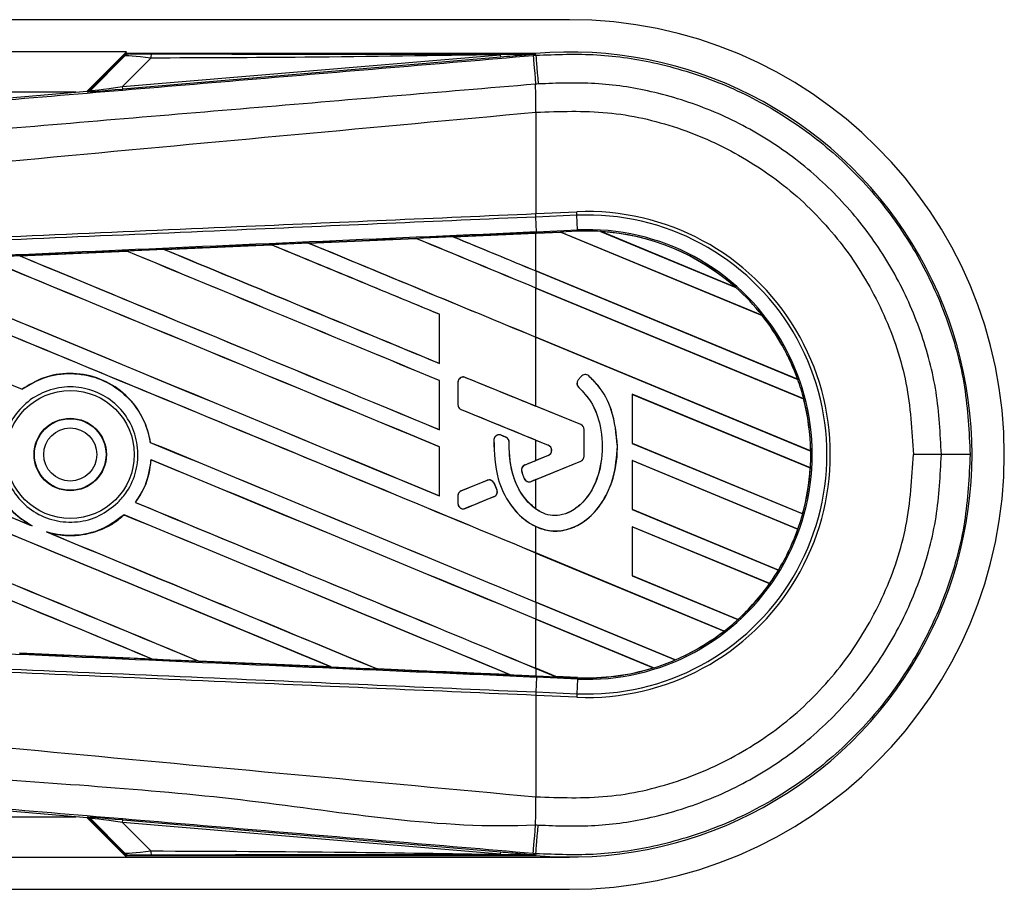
# Model space of a CAD drawing. Header units: millimetres. Extents: x -159 to 780, y 0 to 344.
# Tile 14 of 14: x 736 to 780, y 177 to 216. Entities that reach past the tile are written whole.
import ezdxf

# ---------------------------------------------------------------- set-up
doc = ezdxf.new("R2010")
doc.units = ezdxf.units.MM

msp = doc.modelspace()

# ---------------------------------------------------------------- linework, layer by layer
at = {"color": 7, "linetype": 'Continuous', "lineweight": 25}
for p, q in [((760.5941, 216.4946), (12.202, 216.4946)), ((740.4708, 215.031), (12.3654, 215.031)), ((740.4708, 215.031), (738.6853, 213.2455)), ((740.4486, 214.94), (738.8171, 213.3085)), ((738.8287, 213.2836), (740.3724, 214.8372)), ((740.289, 213.4561), (757.4614, 214.9041)), ((741.5755, 214.7508), (740.289, 213.4561)), ((757.4708, 214.793), (740.2984, 213.3451)), ((759.0538, 214.9632), (740.5046, 214.9632)), ((757.4708, 214.793), (757.4614, 214.9041)), ((758.9457, 214.8679), (759.0645, 214.878)), ((759.0538, 214.9629), (759.0184, 214.9243)), ((759.0187, 214.9281), (759.0184, 214.9243)), ((759.0187, 214.9281), (759.0538, 214.9632)), ((759.0538, 214.9629), (759.0573, 214.9632)), ((759.0538, 214.9629), (759.0538, 214.9632)), ((759.0645, 214.878), (759.0573, 214.9632)), ((740.2984, 213.3451), (740.289, 213.4561)), ((738.1662, 213.2017), (680.101, 213.2017)), ((695.2755, 209.5852), (738.6804, 213.245)), ((738.6919, 213.2201), (738.6804, 213.245)), ((738.8171, 213.3085), (738.8287, 213.2836)), ((759.0656, 212.2909), (759.0666, 212.291)), ((759.0656, 212.2909), (759.0656, 207.6838)), ((759.0656, 207.6838), (759.0616, 207.6836)), ((759.0656, 207.6838), (760.9245, 207.7649)), ((759.0724, 207.5285), (759.0656, 207.6838)), ((760.9313, 207.6097), (759.0724, 207.5285)), ((760.9313, 207.6097), (760.9245, 207.7649)), ((760.9603, 206.9437), (760.9313, 207.6097)), ((759.0724, 207.5285), (759.0684, 207.5283)), ((759.0975, 206.8624), (759.0684, 207.5283)), ((755.3105, 206.6329), (759.0656, 206.797)), ((760.198, 206.84), (759.0656, 206.7905)), ((759.0656, 206.797), (759.1003, 206.7985)), ((759.0656, 205.0808), (759.0656, 206.7905)), ((759.0975, 206.8624), (760.9603, 206.9437)), ((759.1003, 206.7985), (760.1914, 206.8461)), ((760.1916, 206.846), (759.1003, 206.7983)), ((759.1003, 206.7983), (759.1003, 206.7985)), ((760.9631, 206.8798), (760.1914, 206.8461)), ((769.3574, 203.0495), (760.1914, 206.8461)), ((760.1916, 206.846), (760.198, 206.84)), ((760.198, 206.84), (769.3492, 203.0494)), ((760.9631, 206.8798), (760.9603, 206.9437)), ((761.9987, 206.8722), (768.1534, 204.3228)), ((761.9993, 206.872), (761.9987, 206.8722)), ((762.0267, 206.864), (761.9993, 206.872)), ((768.1278, 204.3369), (762.0267, 206.864)), ((742.1761, 206.0558), (747.0465, 206.2703)), ((747.0465, 206.2703), (747.047, 206.27)), ((747.047, 206.27), (747.0532, 206.264)), ((748.7413, 206.3448), (753.6184, 206.5588)), ((748.7421, 206.3446), (748.7413, 206.3448)), ((753.6187, 206.5586), (748.7421, 206.3446)), ((748.7631, 206.3392), (748.7421, 206.3446)), ((753.6184, 206.5588), (753.6187, 206.5586)), ((753.6187, 206.5586), (753.625, 206.5526)), ((755.311, 206.6327), (755.3105, 206.6329)), ((755.3322, 206.6273), (755.311, 206.6327)), ((735.6146, 205.7659), (740.4756, 205.9808)), ((740.4756, 205.9808), (740.4765, 205.9803)), ((740.4765, 205.9803), (740.4827, 205.9744)), ((742.1773, 206.0554), (742.1761, 206.0558)), ((742.1981, 206.0501), (742.1773, 206.0554)), ((735.6165, 205.7652), (735.6146, 205.7659)), ((735.6372, 205.76), (735.6165, 205.7652)), ((770.9591, 200.1544), (759.0656, 205.0808)), ((759.0656, 205.0773), (759.0656, 204.3027)), ((759.0656, 205.0773), (770.9686, 200.147)), ((771.2399, 199.2599), (759.0656, 204.3027)), ((759.0656, 204.2992), (771.2334, 199.2592)), ((759.0656, 202.071), (759.0656, 204.2992)), ((768.1528, 204.3231), (768.1278, 204.3369)), ((768.1534, 204.3228), (768.1528, 204.3231)), ((754.6812, 203.1088), (754.6751, 203.1081)), ((754.6751, 203.1081), (754.6751, 200.8798)), ((754.6812, 200.874), (754.6812, 203.1088)), ((769.3492, 203.0494), (769.3571, 203.0495)), ((769.3571, 203.0495), (769.3574, 203.0495)), ((771.5505, 196.8996), (759.0656, 202.071)), ((759.0656, 198.9336), (759.0656, 202.0675)), ((759.0656, 202.0675), (771.5571, 196.8934)), ((754.6751, 200.8798), (754.6812, 200.874)), ((754.6812, 200.0991), (754.6751, 200.0983)), ((754.6751, 200.0983), (754.6751, 197.8701)), ((754.6812, 197.8642), (754.6812, 200.0991)), ((755.5276, 200.0166), (755.5243, 200.0166)), ((755.5243, 200.0166), (755.5243, 198.9988)), ((755.5276, 200.0166), (755.5276, 198.9988)), ((755.8591, 200.2394), (755.8603, 200.2424)), ((761.1069, 198.0968), (755.8591, 200.2394)), ((761.1243, 200.2839), (760.9914, 200.1245)), ((760.9938, 200.1225), (760.9914, 200.1245)), ((761.1268, 200.2819), (760.9938, 200.1225)), ((761.1268, 200.2819), (761.1243, 200.2839)), ((761.47, 200.3088), (761.4721, 200.3112)), ((770.9683, 200.1471), (770.9591, 200.1544)), ((770.9686, 200.147), (770.9683, 200.1471)), ((735.7291, 199.6989), (735.7252, 199.7039)), ((761.0206, 199.7869), (761.0185, 199.7844)), ((771.5399, 196.1259), (763.4498, 199.4769)), ((763.4498, 199.4769), (763.4498, 197.2418)), ((763.4561, 199.4708), (763.4498, 199.4769)), ((763.4561, 197.2426), (763.4561, 199.4708)), ((763.4561, 199.4708), (771.5334, 196.1251)), ((771.2334, 199.2592), (771.2397, 199.26)), ((771.2397, 199.26), (771.2399, 199.2599)), ((755.5276, 198.9988), (755.5243, 198.9988)), ((755.6772, 198.7761), (755.676, 198.773)), ((755.6772, 198.7761), (759.6287, 197.1627)), ((761.1081, 198.0997), (759.0656, 198.9336)), ((754.6751, 197.8701), (754.6812, 197.8642)), ((761.1069, 198.0968), (761.1081, 198.0997)), ((761.2565, 196.6546), (761.2565, 197.874)), ((761.2565, 197.874), (761.2597, 197.874)), ((761.2597, 196.6546), (761.2597, 197.874)), ((757.1595, 197.4051), (757.1563, 197.4052)), ((757.4926, 197.613), (757.4938, 197.616)), ((757.7008, 197.5259), (757.4926, 197.613)), ((757.7008, 197.5259), (757.7021, 197.5288)), ((757.8485, 197.3041), (757.8517, 197.3041)), ((759.0656, 197.3892), (759.6275, 197.1598)), ((759.0656, 196.4672), (759.0656, 197.3892)), ((741.5489, 197.2899), (741.5426, 197.289)), ((754.6812, 197.0893), (754.6751, 197.0885)), ((754.6751, 197.0885), (754.6751, 194.8603)), ((754.6812, 194.8544), (754.6812, 197.0893)), ((759.6287, 197.1627), (759.6275, 197.1598)), ((762.7727, 197.118), (762.7759, 197.118)), ((763.4498, 197.2418), (763.4561, 197.2426)), ((763.4498, 197.2418), (771.192, 194.0348)), ((771.1869, 194.0404), (763.4561, 197.2426)), ((771.5569, 196.8935), (771.5505, 196.8996)), ((771.5571, 196.8934), (771.5569, 196.8935)), ((741.5763, 196.4958), (741.5823, 196.4899)), ((759.6287, 196.6936), (758.564, 196.2589)), ((758.8537, 195.5119), (761.1069, 196.4318)), ((759.6275, 196.6966), (759.0656, 196.4672)), ((759.0656, 195.595), (761.1081, 196.4289)), ((759.6287, 196.6936), (759.6275, 196.6966)), ((761.1069, 196.4318), (761.1081, 196.4289)), ((761.2565, 196.6546), (761.2597, 196.6546)), ((770.9764, 193.3495), (763.4498, 196.4672)), ((763.4498, 196.4672), (763.4498, 194.232)), ((763.4561, 196.4611), (763.4498, 196.4672)), ((763.4561, 196.4611), (770.9694, 193.349)), ((763.4561, 194.2328), (763.4561, 196.4611)), ((777.4907, 196.7372), (776.2179, 196.7372)), ((758.4248, 195.9661), (758.4218, 195.9652)), ((758.564, 196.2589), (758.5628, 196.2619)), ((771.5334, 196.1251), (771.5397, 196.1259)), ((771.5397, 196.1259), (771.5399, 196.1259)), ((756.8551, 195.5612), (755.6772, 195.0803)), ((756.8551, 195.5612), (756.8539, 195.5642)), ((758.5403, 195.643), (758.5374, 195.6418)), ((758.8537, 195.5119), (758.8549, 195.5089)), ((759.0656, 194.2596), (759.0656, 195.595)), ((755.6772, 195.0803), (755.676, 195.0833)), ((757.1671, 195.4334), (757.17, 195.4347)), ((757.2934, 195.1394), (757.1671, 195.4334)), ((757.2934, 195.1394), (757.2963, 195.1407)), ((754.6751, 194.8603), (754.6812, 194.8544)), ((755.5276, 194.8575), (755.5243, 194.8575)), ((755.5243, 194.8575), (755.5243, 194.512)), ((755.5276, 194.8575), (755.5276, 194.512)), ((755.8591, 194.2892), (757.1632, 194.8217)), ((757.1632, 194.8217), (757.1645, 194.8187)), ((740.8771, 194.5586), (740.8691, 194.5584)), ((755.5276, 194.512), (755.5243, 194.512)), ((755.8591, 194.2892), (755.8603, 194.2862)), ((763.4498, 194.232), (763.4561, 194.2328)), ((763.4498, 194.232), (770.0917, 191.4809)), ((770.0873, 191.4861), (763.4561, 194.2328)), ((740.3535, 193.9922), (740.3574, 193.9871)), ((771.1919, 194.035), (771.1869, 194.0404)), ((771.192, 194.0348), (771.1919, 194.035)), ((736.1747, 193.4946), (736.0951, 193.531)), ((759.0656, 192.2636), (759.0656, 193.4609)), ((769.6924, 190.8716), (763.4498, 193.4574)), ((763.4498, 193.4574), (763.4498, 191.2222)), ((763.4561, 193.4513), (763.4498, 193.4574)), ((763.4561, 193.4513), (769.6844, 190.8715)), ((763.4561, 191.2231), (763.4561, 193.4513)), ((770.9694, 193.349), (770.9762, 193.3495)), ((770.9762, 193.3495), (770.9764, 193.3495)), ((736.9197, 193.1892), (736.8377, 193.2197)), ((767.6297, 188.7162), (759.0656, 192.2636)), ((759.0656, 192.2601), (767.6199, 188.7168)), ((759.0656, 190.0319), (759.0656, 192.2601)), ((770.0915, 191.481), (770.0873, 191.4861)), ((763.4498, 191.2222), (763.4561, 191.2231)), ((763.4498, 191.2222), (768.2465, 189.2354)), ((768.2425, 189.2405), (763.4561, 191.2231)), ((770.0917, 191.4809), (770.0915, 191.481)), ((769.6844, 190.8715), (769.6922, 190.8716)), ((769.6922, 190.8716), (769.6924, 190.8716)), ((765.3972, 187.4093), (759.0656, 190.0319)), ((759.0656, 190.0284), (759.0656, 189.2538)), ((759.0656, 190.0284), (765.4014, 187.4041)), ((764.4109, 187.0397), (759.0656, 189.2538)), ((759.0656, 189.2503), (764.3968, 187.0421)), ((759.0656, 187.0221), (759.0656, 189.2503)), ((768.2464, 189.2355), (768.2425, 189.2405)), ((768.2465, 189.2354), (768.2464, 189.2355)), ((767.6199, 188.7168), (767.6294, 188.7163)), ((767.6294, 188.7163), (767.6297, 188.7162)), ((741.6344, 187.4424), (735.6112, 187.7086)), ((741.6329, 187.443), (741.607, 187.4503)), ((741.6329, 187.443), (741.6344, 187.4424)), ((743.7298, 187.3567), (743.7375, 187.3501)), ((743.7383, 187.3497), (743.7375, 187.3501)), ((749.769, 187.0844), (743.7383, 187.3497)), ((749.7681, 187.0847), (749.7421, 187.0921)), ((749.7681, 187.0847), (749.769, 187.0844)), ((759.9786, 186.6439), (759.0656, 187.0221)), ((759.0656, 187.0187), (759.9868, 186.6371)), ((759.0656, 187.0187), (759.0656, 186.6773)), ((764.3968, 187.0421), (764.4106, 187.0398)), ((764.4106, 187.0398), (764.4109, 187.0397)), ((765.4012, 187.4042), (765.3972, 187.4093)), ((765.4014, 187.4041), (765.4012, 187.4042)), ((751.8554, 186.9993), (751.8631, 186.9927)), ((751.8636, 186.9925), (751.8631, 186.9927)), ((757.8956, 186.7286), (757.8694, 186.736)), ((757.8956, 186.7286), (757.8962, 186.7284)), ((759.0656, 186.6773), (759.1003, 186.6758)), ((759.0975, 186.612), (759.0684, 185.946)), ((760.9603, 186.5306), (759.0975, 186.612)), ((759.1003, 186.6758), (759.9868, 186.6371)), ((759.9786, 186.6439), (759.9864, 186.6373)), ((760.9634, 186.6009), (759.9786, 186.6439)), ((759.9864, 186.6373), (760.9631, 186.5947)), ((760.9631, 186.5945), (759.9868, 186.6371)), ((760.9631, 186.5945), (760.9603, 186.5306)), ((760.9631, 186.5947), (760.9634, 186.6009)), ((760.9631, 186.5947), (760.9631, 186.5945)), ((760.9603, 186.5306), (760.9313, 185.8647)), ((759.0616, 185.7907), (759.0656, 185.7906)), ((759.0724, 185.9458), (759.0656, 185.7906)), ((759.0656, 185.7906), (759.0656, 181.1834)), ((760.9245, 185.7094), (759.0656, 185.7906)), ((759.0684, 185.946), (759.0724, 185.9458)), ((759.0724, 185.9458), (760.9313, 185.8647)), ((760.9313, 185.8647), (760.9245, 185.7094)), ((738.6804, 180.2293), (695.2755, 183.8892)), ((759.0656, 181.1834), (759.0666, 181.1834)), ((680.101, 180.2727), (738.1662, 180.2727)), ((738.6804, 180.2293), (738.6919, 180.2542)), ((738.6853, 180.2288), (740.4708, 178.4433)), ((738.8287, 180.1907), (738.8171, 180.1658)), ((738.8171, 180.1658), (740.4486, 178.5344)), ((740.3724, 178.6371), (738.8287, 180.1907)), ((740.289, 180.0182), (740.2984, 180.1292)), ((757.4614, 178.5703), (740.289, 180.0182)), ((740.289, 180.0182), (741.5755, 178.7235)), ((740.2984, 180.1292), (757.4708, 178.6813)), ((740.5046, 178.5112), (759.0538, 178.5112)), ((757.4614, 178.5703), (757.4708, 178.6813)), ((759.0645, 178.5964), (758.9458, 178.6064)), ((759.0184, 178.55), (759.0538, 178.5114)), ((759.0184, 178.55), (759.0187, 178.5463)), ((759.0187, 178.5463), (759.0538, 178.5112)), ((759.0573, 178.5112), (759.0538, 178.5114)), ((759.0538, 178.5112), (759.0538, 178.5114)), ((759.0645, 178.5964), (759.0573, 178.5112)), ((-27.6306, 178.4433), (740.4708, 178.4433)), ((740.4708, 178.4433), (760.5941, 178.4433)), ((-31.0217, 176.9798), (760.5941, 176.9798))]:
    msp.add_line(p, q, dxfattribs=at)
at = {"color": 7, "linetype": 'Continuous', "lineweight": 25, "flags": 128}
for points in [[(759.0187, 214.9281), (758.1466, 214.9146), (757.4614, 214.9041)], [(758.9457, 214.8679), (758.9478, 214.8415), (758.9539, 214.7678), (758.9638, 214.6492), (758.9771, 214.4897), (758.9935, 214.2944), (759.0124, 214.07), (759.0331, 213.8237), (759.055, 213.5637)], [(759.0645, 214.878), (759.0668, 214.8516), (759.073, 214.7779), (759.0831, 214.6593), (759.0965, 214.4997), (759.113, 214.3045), (759.132, 214.08), (759.1528, 213.8338), (759.1747, 213.5738)], [(778.7993, 196.7376), (778.7728, 196.7376), (778.6988, 196.7375), (778.5799, 196.7374), (778.4198, 196.7373), (778.2239, 196.7373), (777.9987, 196.7372), (777.7516, 196.7372), (777.4907, 196.7372)], [(759.1003, 186.6758), (759.1002, 186.674), (759.1, 186.6703), (759.0998, 186.6648), (759.0995, 186.6575), (759.0991, 186.6485), (759.0986, 186.6378), (759.0981, 186.6256), (759.0975, 186.612)], [(758.9458, 178.6064), (758.9479, 178.6328), (758.9539, 178.7065), (758.9638, 178.8251), (758.9772, 178.9847), (758.9935, 179.1799), (759.0124, 179.4044), (759.0331, 179.6507), (759.055, 179.9106)], [(759.0645, 178.5964), (759.0668, 178.6228), (759.073, 178.6965), (759.0831, 178.815), (759.0965, 178.9746), (759.113, 179.1698), (759.132, 179.3943), (759.1528, 179.6406), (759.1747, 179.9005)], [(757.4614, 178.5703), (758.3335, 178.5568), (759.0187, 178.5463)]]:
    msp.add_lwpolyline(points, dxfattribs=at)
at = {"color": 7, "linetype": 'Continuous', "lineweight": 25}
for radius in [2.9099, 1.6464, 1.6273, 1.2074]:
    msp.add_circle((737.9097, 196.7372), radius, dxfattribs=at)
for centre, radius, start, end in [((760.5941, 196.7372), 19.7574, 270, 90), ((742.356, 214.7812), 0.7811, 168.48217, 182.22881), ((760.5941, 196.7372), 18.2907, 265.18028, 94.81972), ((547.783, 211.0028), 211.2875, 0.349329, 0.694477), ((738.6735, 213.4389), 0.2195, 274.82136, 314.99836), ((761.406, 196.7372), 11.0383, 267.5, 92.5), ((761.406, 196.7372), 10.8829, 267.5, 92.5), ((761.406, 196.7372), 10.2163, 267.5, 92.5), ((761.406, 196.7372), 10.1523, 86.65309, 92.5), ((761.406, 196.7372), 10.1523, 48.34691, 86.65309), ((761.406, 196.7372), 10.1522, 48.35056, 86.64944), ((761.406, 196.7372), 10.1459, 48.50755, 86.49245), ((761.406, 196.7372), 10.1523, 38.44471, 48.34691), ((761.406, 196.7372), 10.1459, 19.68237, 38.47326), ((761.406, 196.7372), 10.1522, 19.6263, 38.44589), ((761.406, 196.7372), 10.1523, 19.62504, 38.44471), ((755.7681, 200.0166), 0.2406, 67.79071, 180), ((761.1786, 199.9684), 0.2438, 140.16689, 228.97709), ((761.1786, 199.9684), 0.2406, 140.16689, 228.97709), ((761.3115, 200.1278), 0.2438, 48.8059, 140.16689), ((761.3115, 200.1278), 0.2406, 48.8059, 140.16689), ((761.406, 196.7372), 10.1523, 14.38831, 19.62504), ((761.406, 196.7372), 10.1459, 0.91722, 14.39314), ((761.406, 196.7372), 10.1522, 0.88252, 14.38869), ((761.406, 196.7372), 10.1523, 0.8818, 14.38831), ((755.7681, 198.9988), 0.2406, 180, 247.79071), ((761.0159, 197.874), 0.2406, 0, 67.79071), ((761.0159, 197.874), 0.2438, 0, 67.79071), ((757.3997, 197.3911), 0.2406, 67.29049, 176.67135), ((757.6079, 197.3039), 0.2406, 0.035, 67.29049), ((759.533, 196.9282), 0.2502, 292.20926, 67.79071), ((759.533, 196.9282), 0.2534, 292.20926, 67.79071), ((761.406, 196.7372), 10.1523, 356.54814, 0.8818), ((761.0159, 196.6546), 0.2406, 292.20929, 0), ((761.0159, 196.6546), 0.2438, 292.20929, 0), ((758.655, 196.0362), 0.2406, 112.20926, 196.93498), ((761.406, 196.7372), 10.1459, 344.58576, 356.54166), ((761.406, 196.7372), 10.1522, 344.56347, 356.54818), ((761.406, 196.7372), 10.1523, 344.56307, 356.54814), ((756.946, 195.3385), 0.2406, 23.24584, 112.20927), ((758.7628, 195.7346), 0.2406, 202.3787, 292.20929), ((755.7681, 194.8575), 0.2406, 112.20927, 180), ((757.0723, 195.0444), 0.2406, 292.20926, 23.24584), ((755.7681, 194.512), 0.2406, 180, 292.20926), ((761.406, 196.7372), 10.1523, 340.50758, 344.56307), ((761.406, 196.7372), 10.1459, 328.83169, 340.49144), ((761.406, 196.7372), 10.1522, 328.81915, 340.50735), ((761.406, 196.7372), 10.1523, 328.81902, 340.50758), ((761.406, 196.7372), 10.1523, 324.70717, 328.81902), ((761.406, 196.7372), 10.1459, 312.36308, 324.68039), ((761.406, 196.7372), 10.1522, 312.36013, 324.70666), ((761.406, 196.7372), 10.1523, 312.36028, 324.70717), ((761.406, 196.7372), 10.1523, 307.80908, 312.36028), ((761.406, 196.7372), 10.1459, 293.16504, 307.76752), ((761.406, 196.7372), 10.1522, 293.17491, 307.80821), ((761.406, 196.7372), 10.1523, 293.17547, 307.80908), ((761.406, 196.7372), 10.1522, 267.5, 287.2149), ((761.406, 196.7372), 10.1523, 267.5, 287.21651), ((761.406, 196.7372), 10.1459, 267.5, 287.14432), ((761.406, 196.7372), 10.1523, 287.21651, 293.17547), ((547.783, 182.4716), 211.2875, 359.305525, 359.650671), ((738.6735, 180.0355), 0.2195, 45.00164, 85.17864), ((742.356, 178.6931), 0.7811, 177.77119, 191.51783)]:
    msp.add_arc(centre, radius, start, end, dxfattribs=at)
for centre, major_axis, ratio, start_param, end_param in [((742.1819, 214.5821), (1.812, -0.2513), 0.0487304, 1.918813, 3.0956999), ((742.1819, 214.948), (1.5509, 0.0036), 0.0065928, 3.1443057, 4.3211926), ((741.27, 213.6643), (2.4418, 0.3822), 0.0239119, 3.1183319, 4.2952188), ((738.6619, 213.4638), (0.0925, -0.1991), 0.9999568, 5.9325602, 6.6338104), ((741.2884, 213.4456), (2.5965, 0.2254), 0.0060141, 3.1437754, 4.3206622), ((759.0656, 195.83), (627.3332, 27.3983), 0.0174384, 1.5700347, 1.575986), ((759.7117, 207.0447), (0.4799, -0.1988), 0.0036879, 0.0095441, 0.0354168), ((759.0656, 195.83), (627.3332, 27.3983), 0.0174384, 1.5891842, 1.5969256), ((759.0656, 195.3637), (627.6958, -260.0199), 0.0080625, 1.5811211, 1.5932852), ((759.0656, 195.3637), (627.3299, -259.8683), 0.0080625, 1.5811349, 1.5932856), ((759.0656, 207.9967), (627.6958, -260.0199), 0.0080625, 4.6992803, 4.7157288), ((759.0656, 195.83), (627.3332, 27.3983), 0.0174384, 1.5787074, 1.5864581), ((759.0656, 207.9967), (627.3299, -259.8683), 0.0080625, 4.6993054, 4.7157288), ((759.0656, 198.3735), (627.6958, -260.0199), 0.0080625, 1.5741362, 1.5828143), ((759.0656, 198.3735), (627.3299, -259.8683), 0.0080625, 1.5741362, 1.5828089), ((759.0656, 211.0065), (627.6958, -260.0199), 0.0080625, 4.7097464, 4.7157288), ((759.0656, 211.0065), (627.3299, -259.8683), 0.0080625, 4.7097775, 4.7157288), ((759.0656, 195.83), (627.3332, 27.3983), 0.0174384, 1.5996611, 1.6073895), ((759.0656, 192.3539), (627.6958, -260.0199), 0.0080625, 1.5811211, 1.6037566), ((759.0656, 192.3539), (627.3299, -259.8683), 0.0080625, 1.5811349, 1.6037626), ((759.0656, 204.987), (627.6958, -260.0199), 0.0080625, 4.6888185, 4.7087439), ((759.0656, 204.987), (627.3299, -259.8683), 0.0080625, 4.688838, 4.70873), ((759.0656, 186.3344), (627.6958, -260.0199), 0.0080625, 1.5741362, 1.6247061), ((759.0656, 186.3344), (627.3299, -259.8683), 0.0080625, 1.5741362, 1.6247216), ((759.0656, 198.9674), (627.6958, -260.0199), 0.0080625, 4.6679028, 4.7087439), ((759.0656, 198.9674), (627.3299, -259.8683), 0.0080625, 4.6679124, 4.70873), ((759.0656, 189.3442), (627.6958, -260.0199), 0.0080625, 1.5811211, 1.6142297), ((759.0656, 189.3442), (627.3299, -259.8683), 0.0080625, 1.5811349, 1.6142408), ((759.0656, 201.9772), (627.6958, -260.0199), 0.0080625, 4.6783598, 4.7087439), ((759.0656, 201.9772), (627.3299, -259.8683), 0.0080625, 4.678374, 4.70873), ((759.0656, 195.9576), (627.6958, -260.0199), 0.0080625, 4.657446, 4.6785423), ((759.0656, 195.9576), (627.3299, -259.8683), 0.0080625, 4.657452, 4.6785144), ((759.0656, 177.3051), (627.6958, -260.0199), 0.0080625, 1.5889473, 1.6561698), ((759.0656, 177.3051), (627.3299, -259.8683), 0.0080625, 1.5889989, 1.6561903), ((759.0656, 189.9381), (627.6958, -260.0199), 0.0080625, 4.6365269, 4.6792527), ((759.0656, 189.9381), (627.3299, -259.8683), 0.0080625, 4.6365302, 4.6791045), ((759.0656, 174.2953), (627.6958, -260.0199), 0.0080625, 1.6019097, 1.6666749), ((759.0656, 174.2953), (627.3299, -259.8683), 0.0080625, 1.6019696, 1.6666926), ((759.0656, 186.9283), (627.6958, -260.0199), 0.0080625, 4.6260612, 4.6913082), ((759.0656, 186.9283), (627.3299, -259.8683), 0.0080625, 4.6260664, 4.6912803), ((759.0656, 204.8505), (627.6959, -256.2962), 0.0080793, 4.7105814, 4.7156879), ((759.0656, 191.4724), (627.6959, -256.2962), 0.0080793, 1.5740952, 1.5794954), ((759.0656, 202.8964), (627.6957, -262.7132), 0.0080502, 4.7132542, 4.713586), ((759.0656, 195.9576), (627.6958, -260.0199), 0.0080625, 4.6878089, 4.7157288), ((759.0656, 195.9576), (627.3299, -259.8683), 0.0080625, 4.6878027, 4.7157288), ((759.0656, 183.3246), (627.6958, -260.0199), 0.0080625, 1.5741362, 1.6020023), ((759.0656, 183.3246), (627.3299, -259.8683), 0.0080625, 1.5741362, 1.602009), ((759.0656, 202.384), (627.6959, 256.2958), 0.0080793, 4.7082891, 4.7090901), ((759.0656, 202.384), (627.6959, 256.2959), 0.0080793, 4.70369, 4.7055665), ((759.0656, 189.6781), (627.6959, 256.2962), 0.0080793, 1.5674974, 1.5678331), ((759.0656, 204.9009), (-627.6791, 1461.3667), 0.0034441, 1.5757948, 1.5759959), ((759.0656, 189.6781), (627.6959, 256.2958), 0.0080793, 1.5705262, 1.5726039), ((759.0656, 192.9479), (627.6958, -260.0199), 0.0080625, 4.6867355, 4.7157288), ((759.0656, 192.9479), (627.3299, -259.8683), 0.0080625, 4.6867314, 4.7157288), ((759.0656, 180.3148), (627.6958, -260.0199), 0.0080625, 1.5759992, 1.6039513), ((759.0656, 180.3148), (627.3299, -259.8683), 0.0080625, 1.576043, 1.6039624), ((759.0656, 189.9381), (627.6958, -260.0199), 0.0080625, 4.6803096, 4.7042548), ((759.0656, 189.9381), (627.3299, -259.8683), 0.0080625, 4.6804198, 4.7042351), ((759.0656, 197.6444), (627.3332, -27.3983), 0.0174384, 4.6757396, 4.6853172), ((759.0656, 197.6444), (627.3332, -27.3983), 0.0174384, 4.6887021, 4.6982878), ((759.0656, 197.6444), (627.3332, -27.3983), 0.0174384, 4.7016568, 4.7112438), ((760.5794, 186.3917), (0.593, -0.2456), 0.0029846, 3.1508455, 3.1767181), ((738.6619, 180.0106), (-0.0925, -0.1991), 0.9999568, 2.7909675, 3.4922178), ((741.2884, 180.0287), (2.5965, -0.2254), 0.0060141, 1.9625231, 3.1394099), ((741.27, 179.81), (2.4418, -0.3822), 0.0239119, 1.9879665, 3.1648534), ((742.1819, 178.8922), (1.812, 0.2513), 0.0487304, 3.1874854, 4.3643723), ((742.1819, 178.5263), (1.5509, -0.0036), 0.0065928, 1.9619927, 3.1388796)]:
    msp.add_ellipse(centre, major_axis=major_axis, ratio=ratio, start_param=start_param, end_param=end_param, dxfattribs=at)
for points, knots in [([(695.3327, 209.5326), (703.5637, 210.2201), (716.1027, 211.2673), (732.9987, 212.6845), (745.9693, 213.7745), (754.6209, 214.5035), (758.9457, 214.8679)], [0, 0, 0, 0, 0.3890527, 0.5926729, 0.7963808, 1, 1, 1, 1]), ([(740.6311, 214.9444), (740.5767, 214.9381), (740.4797, 214.9268), (740.4052, 214.8646), (740.3724, 214.8372)], [0, 0, 0, 0, 0.56, 1, 1, 1, 1]), ([(740.3724, 214.8372), (740.3779, 214.8477), (740.3876, 214.8663), (740.4299, 214.9174), (740.4486, 214.94)], [0, 0, 0, 0, 0.55939227, 1, 1, 1, 1]), ([(740.5046, 214.9632), (740.498, 214.9627), (740.4825, 214.9615), (740.463, 214.9528), (740.4525, 214.9434), (740.4486, 214.94)], [0, 0, 0, 0, 0.3193957, 0.7481913, 1, 1, 1, 1]), ([(740.5046, 214.9632), (740.5414, 214.9597), (740.6069, 214.9534), (740.6237, 214.9471), (740.6311, 214.9444)], [0, 0, 0, 0, 0.56058603, 1, 1, 1, 1]), ([(757.4614, 214.9041), (754.4957, 214.8581), (749.1999, 214.776), (743.9051, 214.7585), (741.5755, 214.7508)], [0, 0, 0, 0, 0.5600252, 1, 1, 1, 1]), ([(741.5906, 214.9372), (744.845, 214.9357), (750.6565, 214.9329), (756.4635, 214.9295), (759.0187, 214.9281)], [0, 0, 0, 0, 0.55997278, 1, 1, 1, 1]), ([(759.0184, 214.9243), (759.0085, 214.9234), (758.9831, 214.9212), (758.9339, 214.917), (758.8598, 214.9107), (758.7491, 214.9012), (758.5842, 214.8872), (758.3384, 214.8663), (757.9587, 214.8342), (757.6567, 214.8087), (757.4708, 214.793)], [0, 0, 0, 0, 0.0199034, 0.0510155, 0.0969562, 0.1650388, 0.266176, 0.4166536, 0.6407761, 1, 1, 1, 1]), ([(759.0645, 214.878), (759.9915, 214.9143), (761.8454, 214.987), (764.7032, 214.5491), (767.5476, 213.6533), (770.2916, 212.2484), (772.7546, 210.3966), (774.8789, 208.1644), (776.592, 205.6014), (777.8502, 202.792), (778.6462, 199.8074), (778.7483, 197.7609), (778.7993, 196.7376)], [0, 0, 0, 0, 0.0923125, 0.1846249, 0.286552, 0.388479, 0.4904049, 0.5923308, 0.6942564, 0.796182, 0.898091, 1, 1, 1, 1]), ([(759.055, 213.5637), (759.055, 213.5637), (754.7202, 213.2005), (746.0499, 212.4668), (733.0495, 211.3756), (716.1245, 209.9555), (703.5656, 208.9067), (695.3256, 208.2185)], [0, 0, 0, 0, 0.0000007, 0.2037107, 0.4074721, 0.6112331, 1, 1, 1, 1]), ([(759.1747, 213.5738), (759.1349, 213.5677), (759.095, 213.5617), (759.055, 213.5637), (759.055, 213.5637)], [0, 0, 0, 0, 0.9996347, 1, 1, 1, 1]), ([(777.4907, 196.7372), (777.4435, 197.6869), (777.3489, 199.5865), (776.6095, 202.3566), (775.4421, 204.9641), (773.8521, 207.3428), (771.8806, 209.4146), (769.5947, 211.1335), (767.0477, 212.4373), (764.4077, 213.2687), (761.7555, 213.6752), (760.035, 213.6076), (759.1747, 213.5738)], [0, 0, 0, 0, 0.1019155, 0.2038336, 0.305753, 0.4076712, 0.509602, 0.6115312, 0.7134615, 0.8153929, 0.9076964, 1, 1, 1, 1]), ([(695.331, 206.0335), (695.5768, 206.0729), (697.0939, 206.3165), (703.75, 206.9941), (717.4257, 208.4061), (737.1567, 210.2645), (751.7597, 211.6152), (759.0656, 212.2909)], [0, 0, 0, 0, 0.0117013, 0.0722088, 0.3141935, 0.6568871, 1, 1, 1, 1]), ([(759.0666, 212.291), (760.153, 212.3298), (762.3291, 212.4075), (765.5346, 211.6805), (768.5143, 210.3307), (771.1638, 208.4061), (773.3461, 205.9595), (774.9742, 203.1213), (776.0264, 200.0016), (776.1541, 197.8245), (776.2179, 196.7372)], [0, 0, 0, 0, 0.1248804, 0.2501396, 0.3746494, 0.4998125, 0.6247642, 0.7495577, 0.8749238, 1, 1, 1, 1]), ([(695.3541, 204.9056), (697.6148, 205.0041), (702.6181, 205.2223), (710.377, 205.5607), (718.6289, 205.9205), (724.8244, 206.1906), (731.0202, 206.4608), (737.216, 206.731), (747.2512, 207.1686), (754.5344, 207.4862), (759.0616, 207.6836)], [0, 0, 0, 0, 0.1067875, 0.2363437, 0.3660006, 0.49568, 0.5280684, 0.6576246, 0.7871807, 1, 1, 1, 1]), ([(759.0684, 207.5283), (754.5417, 207.3309), (747.2592, 207.0133), (737.225, 206.5756), (731.0299, 206.3054), (724.8346, 206.0352), (718.6398, 205.765), (710.3888, 205.4051), (702.6307, 205.0668), (697.6278, 204.8486), (695.3674, 204.75)], [0, 0, 0, 0, 0.2128192, 0.3423754, 0.4719315, 0.5043199, 0.6339993, 0.7636563, 0.8932125, 1, 1, 1, 1]), ([(696.1951, 204.0602), (698.5632, 204.1676), (704.1544, 204.4214), (711.3687, 204.7467), (719.4456, 205.1093), (727.5292, 205.4706), (737.2374, 205.9017), (746.9512, 206.3305), (754.2389, 206.6502), (758.2877, 206.827), (759.0975, 206.8624)], [0, 0, 0, 0, 0.1133009, 0.26751, 0.3446127, 0.4988218, 0.6530308, 0.8072398, 0.9614489, 1, 1, 1, 1]), ([(759.1003, 206.7983), (758.2907, 206.763), (757.0276, 206.7078), (755.7646, 206.6525), (755.311, 206.6327)], [0, 0, 0, 0, 0.6409226, 1, 1, 1, 1]), ([(759.1003, 206.7985), (759.1002, 206.7996), (759.1001, 206.802), (759.0996, 206.8146), (759.0987, 206.8343), (759.0979, 206.853), (759.0975, 206.8624)], [0, 0, 0, 0, 0.2238785, 0.4825856, 0.7412928, 1, 1, 1, 1]), ([(747.047, 206.27), (747.0172, 206.2687), (745.3938, 206.1973), (743.7706, 206.1257), (742.1773, 206.0554)], [0, 0, 0, 0, 0.01836392, 1, 1, 1, 1]), ([(748.7413, 206.3448), (748.6319, 206.34), (748.0669, 206.3152), (747.502, 206.2903), (747.0465, 206.2703)], [0, 0, 0, 0, 0.1936854, 1, 1, 1, 1]), ([(755.3105, 206.6329), (755.2011, 206.6281), (754.637, 206.6034), (754.073, 206.5787), (753.6184, 206.5588)], [0, 0, 0, 0, 0.1939728, 1, 1, 1, 1]), ([(740.4765, 205.9803), (739.3998, 205.9327), (737.7797, 205.8611), (736.1599, 205.7893), (735.6165, 205.7652)], [0, 0, 0, 0, 0.6645692, 1, 1, 1, 1]), ([(742.1761, 206.0558), (742.0666, 206.051), (741.4998, 206.026), (740.933, 206.001), (740.4756, 205.9808)], [0, 0, 0, 0, 0.1930537, 1, 1, 1, 1]), ([(735.6146, 205.7659), (735.5052, 205.761), (734.9355, 205.7358), (734.3659, 205.7106), (733.9056, 205.6902)], [0, 0, 0, 0, 0.1920833, 1, 1, 1, 1]), ([(741.5489, 197.2899), (741.5328, 197.3814), (741.4452, 197.8788), (741.0785, 198.7428), (740.2391, 199.6788), (739.1325, 200.2858), (737.8929, 200.4869), (736.6934, 200.2959), (736.0321, 199.8916), (735.7252, 199.7039)], [0, 0, 0, 0, 0.037003, 0.2010348, 0.3650919, 0.5292097, 0.6934103, 0.8576873, 1, 1, 1, 1]), ([(735.7291, 199.6989), (736.0045, 199.8702), (736.6314, 200.2602), (737.7879, 200.4787), (739.0314, 200.3123), (740.1535, 199.7368), (741.0169, 198.8248), (741.4222, 197.9415), (741.5197, 197.4128), (741.5426, 197.289)], [0, 0, 0, 0, 0.1286936, 0.2929509, 0.4572451, 0.621517, 0.7857166, 0.9498324, 1, 1, 1, 1]), ([(755.8603, 200.2424), (755.8344, 200.2502), (755.7821, 200.2658), (755.6991, 200.2551), (755.624, 200.2192), (755.5654, 200.16), (755.5302, 200.0891), (755.5261, 200.0392), (755.5243, 200.0166)], [0, 0, 0, 0, 0.1692483, 0.3414713, 0.5136948, 0.6859172, 0.858137, 1, 1, 1, 1]), ([(762.7727, 197.118), (762.7193, 197.6707), (762.625, 198.6483), (762.0602, 199.7245), (761.6142, 200.166), (761.47, 200.3088)], [0, 0, 0, 0, 0.4680217, 0.8279478, 1, 1, 1, 1]), ([(762.7759, 197.118), (762.7225, 197.6711), (762.6281, 198.6495), (762.0628, 199.7264), (761.6164, 200.1683), (761.4721, 200.3112)], [0, 0, 0, 0, 0.4679981, 0.8279401, 1, 1, 1, 1]), ([(740.0737, 194.5529), (739.8042, 194.3338), (739.265, 193.8958), (738.2384, 193.6252), (737.1923, 193.6878), (736.2224, 194.0992), (735.4444, 194.8071), (734.9445, 195.733), (734.7794, 196.7716), (734.9673, 197.806), (735.4866, 198.7198), (736.2791, 199.4105), (737.2558, 199.8002), (738.3069, 199.8446), (739.3136, 199.5383), (740.1621, 198.9158), (740.7563, 198.048), (741.0304, 197.0316), (740.9497, 195.9861), (740.5902, 195.1325), (740.2172, 194.7139), (740.0737, 194.5529)], [0, 0, 0, 0, 0.0537008, 0.107401, 0.161118, 0.214849, 0.268575, 0.3222758, 0.3759418, 0.429583, 0.4832243, 0.5368906, 0.5905915, 0.6443177, 0.6980486, 0.7517655, 0.8054595, 0.8591318, 0.9127903, 0.9664454, 1, 1, 1, 1]), ([(761.0206, 199.7869), (761.2156, 199.5769), (761.6798, 199.0769), (762.0759, 197.9303), (762.1251, 196.6052), (761.8128, 195.4046), (761.2826, 194.5977), (760.7181, 194.1498), (760.1903, 193.9547), (759.7152, 193.952), (759.2717, 194.1082), (758.7345, 194.4786), (758.2366, 195.1721), (757.8851, 196.1801), (757.8614, 196.9096), (757.8485, 197.3041)], [0, 0, 0, 0, 0.0744353, 0.177241, 0.3086024, 0.4174643, 0.4963546, 0.5570675, 0.6030224, 0.6410452, 0.6789529, 0.7243011, 0.8099663, 0.8972232, 1, 1, 1, 1]), ([(761.0185, 199.7844), (761.2133, 199.5747), (761.6769, 199.0753), (762.0727, 197.9297), (762.1219, 196.6057), (761.8099, 195.4061), (761.2804, 194.6001), (760.7169, 194.1529), (760.1899, 193.9578), (759.7165, 193.9557), (759.3474, 194.0826), (759.1453, 194.2096), (759.0656, 194.2596)], [0, 0, 0, 0, 0.1057973, 0.2519537, 0.4387447, 0.5935245, 0.7056507, 0.7919163, 0.8571803, 0.9111569, 0.9649703, 1, 1, 1, 1]), ([(755.5243, 198.9988), (755.527, 198.9714), (755.5323, 198.9166), (755.5744, 198.8439), (755.6259, 198.7966), (755.6633, 198.779), (755.676, 198.773)], [0, 0, 0, 0, 0.2844746, 0.5694513, 0.8544304, 1, 1, 1, 1]), ([(757.4938, 197.616), (757.468, 197.624), (757.4158, 197.6401), (757.3328, 197.6301), (757.2574, 197.5949), (757.1983, 197.5362), (757.1644, 197.4693), (757.1586, 197.4237), (757.1563, 197.4052)], [0, 0, 0, 0, 0.1734899, 0.3501499, 0.52681, 0.7034698, 0.8801287, 1, 1, 1, 1]), ([(757.1563, 197.4052), (757.1764, 196.8048), (757.211, 195.77), (757.8096, 194.5105), (758.4602, 193.7958), (758.9131, 193.5453), (759.0656, 193.4609)], [0, 0, 0, 0, 0.3858589, 0.6649336, 0.8871478, 1, 1, 1, 1]), ([(757.1595, 197.4051), (757.1799, 196.8052), (757.2149, 195.7722), (757.8109, 194.5073), (758.5286, 193.7425), (759.2669, 193.335), (759.9812, 193.2257), (760.6677, 193.3569), (761.3883, 193.743), (762.1048, 194.5043), (762.6659, 195.6855), (762.736, 196.6252), (762.7727, 197.118)], [0, 0, 0, 0, 0.1653636, 0.2847889, 0.379918, 0.4532243, 0.5152242, 0.5771012, 0.6445431, 0.7395039, 0.8633961, 1, 1, 1, 1]), ([(757.8517, 197.3041), (757.849, 197.3315), (757.8436, 197.3863), (757.8016, 197.4589), (757.7506, 197.5057), (757.714, 197.5231), (757.7021, 197.5288)], [0, 0, 0, 0, 0.2867523, 0.5740178, 0.8612836, 1, 1, 1, 1]), ([(759.0656, 194.2596), (758.9102, 194.3986), (758.4887, 194.7753), (757.9815, 195.7117), (757.859, 196.6418), (757.8528, 197.2086), (757.8517, 197.3041)], [0, 0, 0, 0, 0.1837852, 0.49837692, 0.91543826, 1, 1, 1, 1]), ([(759.0656, 193.4609), (759.2969, 193.3775), (759.7497, 193.2139), (760.4741, 193.2951), (761.1502, 193.5864), (761.847, 194.1733), (762.4877, 195.195), (762.7534, 196.2716), (762.7715, 196.9544), (762.7759, 197.118)], [0, 0, 0, 0, 0.1181192, 0.2313231, 0.3438681, 0.4724961, 0.6678894, 0.9204553, 1, 1, 1, 1]), ([(734.2307, 196.5229), (734.2367, 196.4458), (734.2748, 195.958), (734.5451, 195.08), (735.2177, 194.1199), (735.8283, 193.7101), (736.0951, 193.531)], [0, 0, 0, 0, 0.0633447, 0.4007335, 0.7381907, 1, 1, 1, 1]), ([(736.1747, 193.4946), (735.9601, 193.6267), (735.3937, 193.9752), (734.693, 194.8227), (734.3136, 195.7677), (734.2545, 196.3508), (734.237, 196.5237)], [0, 0, 0, 0, 0.2012869, 0.5312186, 0.8609815, 1, 1, 1, 1]), ([(741.5763, 196.4958), (741.5134, 196.0851), (741.4067, 195.3884), (741.0256, 194.8), (740.8691, 194.5584)], [0, 0, 0, 0, 0.5894269, 1, 1, 1, 1]), ([(740.8771, 194.5586), (741.001, 194.7486), (741.3503, 195.2845), (741.54, 195.9725), (741.5779, 196.4365), (741.5823, 196.4899)], [0, 0, 0, 0, 0.3272237, 0.9225469, 1, 1, 1, 1]), ([(778.7993, 196.7376), (778.7483, 195.7142), (778.6464, 193.6674), (777.8502, 190.6825), (776.592, 187.8729), (774.8789, 185.3099), (772.7546, 183.0777), (770.2916, 181.226), (767.5476, 179.821), (764.7032, 178.9252), (761.8454, 178.4874), (759.9915, 178.56), (759.0645, 178.5964)], [0, 0, 0, 0, 0.1019214, 0.2038429, 0.3057653, 0.4076877, 0.5096105, 0.6115332, 0.713457, 0.8153809, 0.9076904, 1, 1, 1, 1]), ([(759.0666, 181.1834), (760.153, 181.1446), (762.3291, 181.0669), (765.5346, 181.7938), (768.5143, 183.1436), (771.1638, 185.0682), (773.3461, 187.5148), (774.9742, 190.353), (776.0264, 193.4727), (776.1541, 195.6499), (776.2179, 196.7372)], [0, 0, 0, 0, 0.1248804, 0.2501396, 0.3746494, 0.4998125, 0.6247642, 0.7495577, 0.8749238, 1, 1, 1, 1]), ([(759.1747, 179.9005), (760.035, 179.8667), (761.7555, 179.7991), (764.4077, 180.2056), (767.0477, 181.037), (769.5947, 182.3408), (771.8806, 184.0597), (773.8521, 186.1315), (775.4421, 188.5102), (776.6095, 191.1178), (777.3489, 193.8878), (777.4435, 195.7874), (777.4907, 196.7372)], [0, 0, 0, 0, 0.0923036, 0.1846071, 0.2865385, 0.3884688, 0.490398, 0.5923288, 0.694247, 0.7961664, 0.8980845, 1, 1, 1, 1]), ([(758.5628, 196.2619), (758.5389, 196.2493), (758.4906, 196.2239), (758.4388, 196.1581), (758.4105, 196.0801), (758.4094, 196.0129), (758.419, 195.9758), (758.4218, 195.9652)], [0, 0, 0, 0, 0.2240403, 0.4520934, 0.6801462, 0.9081986, 1, 1, 1, 1]), ([(758.4218, 195.9652), (758.4304, 195.9376), (758.4476, 195.8825), (758.4849, 195.7742), (758.5164, 195.6946), (758.5374, 195.6418)], [0, 0, 0, 0, 0.2520744, 0.5041484, 1, 1, 1, 1]), ([(758.4248, 195.9661), (758.4334, 195.9386), (758.4507, 195.8835), (758.4879, 195.7753), (758.5194, 195.6957), (758.5403, 195.643)], [0, 0, 0, 0, 0.2522974, 0.5045943, 1, 1, 1, 1]), ([(757.17, 195.4347), (757.157, 195.4584), (757.1308, 195.5062), (757.0641, 195.5568), (756.9856, 195.5836), (756.9121, 195.5838), (756.87, 195.5696), (756.8539, 195.5642)], [0, 0, 0, 0, 0.2131585, 0.4303443, 0.6475311, 0.8647193, 1, 1, 1, 1]), ([(758.5374, 195.6418), (758.55, 195.6179), (758.5756, 195.5697), (758.6415, 195.5181), (758.7195, 195.4902), (758.7943, 195.4888), (758.8376, 195.5032), (758.8549, 195.5089)], [0, 0, 0, 0, 0.2112772, 0.4263684, 0.6414599, 0.8565516, 1, 1, 1, 1]), ([(755.676, 195.0833), (755.652, 195.0707), (755.6036, 195.0453), (755.5521, 194.9796), (755.5273, 194.9137), (755.525, 194.872), (755.5243, 194.8575)], [0, 0, 0, 0, 0.27984956, 0.56482117, 0.8497894, 1, 1, 1, 1]), ([(757.1645, 194.8187), (757.1884, 194.8313), (757.2367, 194.8567), (757.2885, 194.9225), (757.3167, 195.0005), (757.3183, 195.077), (757.3028, 195.1218), (757.2963, 195.1407)], [0, 0, 0, 0, 0.2084961, 0.420751, 0.6330051, 0.8452581, 1, 1, 1, 1]), ([(755.5243, 194.512), (755.527, 194.4846), (755.5323, 194.4298), (755.5743, 194.3569), (755.6362, 194.3012), (755.7133, 194.2698), (755.7918, 194.2645), (755.8392, 194.2795), (755.8603, 194.2862)], [0, 0, 0, 0, 0.1719146, 0.3441327, 0.5163521, 0.6885744, 0.8607991, 1, 1, 1, 1]), ([(740.3535, 193.9922), (740.0192, 193.7484), (739.3491, 193.2597), (738.1086, 192.9999), (737.2607, 193.0929), (736.852, 193.2154), (736.8377, 193.2197)], [0, 0, 0, 0, 0.3283471, 0.658119, 0.9880092, 1, 1, 1, 1]), ([(736.9197, 193.1892), (737.1245, 193.1433), (737.7327, 193.0071), (738.7868, 193.0937), (739.7437, 193.4894), (740.2111, 193.8685), (740.3574, 193.9871)], [0, 0, 0, 0, 0.1712904, 0.5087548, 0.8462025, 1, 1, 1, 1]), ([(759.0975, 186.612), (758.2877, 186.6473), (754.2389, 186.8242), (746.9512, 187.1439), (737.2375, 187.5726), (727.5292, 188.0038), (719.4456, 188.365), (711.3687, 188.7276), (703.8863, 189.065), (698.0279, 189.331), (695.3923, 189.4507)], [0, 0, 0, 0, 0.0380636, 0.1903223, 0.342581, 0.4948397, 0.6470984, 0.723226, 0.8754847, 1, 1, 1, 1]), ([(759.0616, 185.7907), (754.5344, 185.9882), (747.2512, 186.3057), (737.216, 186.7433), (731.0202, 187.0135), (724.8244, 187.2837), (718.6289, 187.5538), (710.377, 187.9137), (702.6181, 188.252), (697.6148, 188.4702), (695.3541, 188.5688)], [0, 0, 0, 0, 0.2128192, 0.3423754, 0.4719316, 0.50432, 0.6339994, 0.7636564, 0.8932125, 1, 1, 1, 1]), ([(695.3674, 188.7244), (697.6278, 188.6258), (702.6307, 188.4076), (710.3888, 188.0692), (718.6398, 187.7093), (724.8346, 187.4391), (731.0299, 187.1689), (737.225, 186.8987), (747.2592, 186.4611), (754.5417, 186.1434), (759.0684, 185.946)], [0, 0, 0, 0, 0.1067875, 0.23634368, 0.36600068, 0.49568011, 0.5280685, 0.65762465, 0.78718079, 1, 1, 1, 1]), ([(735.6096, 187.7094), (736.1552, 187.6853), (738.1627, 187.5963), (740.1707, 187.5076), (741.6329, 187.443)], [0, 0, 0, 0, 0.2718129, 1, 1, 1, 1]), ([(695.331, 187.4409), (695.5768, 187.4014), (697.0939, 187.1579), (703.75, 186.4803), (717.4257, 185.0682), (737.1567, 183.2098), (751.7597, 181.8592), (759.0656, 181.1834)], [0, 0, 0, 0, 0.0117013, 0.0722088, 0.3141935, 0.6568871, 1, 1, 1, 1]), ([(741.6344, 187.4424), (741.7439, 187.4376), (742.291, 187.4135), (742.9923, 187.3825), (743.5842, 187.3565), (743.7383, 187.3497)], [0, 0, 0, 0, 0.15604771, 0.78023889, 1, 1, 1, 1]), ([(743.7375, 187.3501), (744.8108, 187.3028), (746.8209, 187.2142), (748.8312, 187.1258), (749.7681, 187.0847)], [0, 0, 0, 0, 0.5339744, 1, 1, 1, 1]), ([(749.769, 187.0844), (749.8784, 187.0796), (750.4255, 187.0556), (751.1237, 187.0249), (751.7125, 186.9991), (751.8636, 186.9925)], [0, 0, 0, 0, 0.1567286, 0.7836435, 1, 1, 1, 1]), ([(751.8631, 186.9927), (753.466, 186.9225), (755.4767, 186.8343), (757.4876, 186.7464), (757.8956, 186.7286)], [0, 0, 0, 0, 0.7971164, 1, 1, 1, 1]), ([(757.8962, 186.7284), (757.5549, 186.7433), (755.544, 186.8312), (753.5332, 186.9193), (751.8636, 186.9925)], [0, 0, 0, 0, 0.1696977, 1, 1, 1, 1]), ([(757.8962, 186.7284), (758.0056, 186.7236), (758.3954, 186.7066), (758.7852, 186.6896), (759.0656, 186.6773)], [0, 0, 0, 0, 0.2806447, 1, 1, 1, 1]), ([(695.3256, 185.2558), (703.5658, 184.5823), (716.125, 183.5559), (733.0484, 182.0283), (746.0541, 181.277), (754.711, 179.692), (759.055, 179.9106), (759.055, 179.9106)], [0, 0, 0, 0, 0.3887669, 0.5925279, 0.7962893, 0.9999993, 1, 1, 1, 1]), ([(758.9458, 178.6064), (754.6209, 178.9708), (745.9712, 179.6997), (733.0006, 180.7896), (716.1045, 182.2069), (703.5637, 183.2543), (695.3327, 183.9417)], [0, 0, 0, 0, 0.2036202, 0.4072406, 0.6109477, 1, 1, 1, 1]), ([(759.055, 179.9106), (759.055, 179.9106), (759.0949, 179.9073), (759.1348, 179.9039), (759.1747, 179.9005)], [0, 0, 0, 0, 0.0003655, 1, 1, 1, 1]), ([(740.3724, 178.6371), (740.4153, 178.6031), (740.4919, 178.5425), (740.5886, 178.5338), (740.6311, 178.5299)], [0, 0, 0, 0, 0.56, 1, 1, 1, 1]), ([(740.4486, 178.5344), (740.425, 178.5628), (740.3831, 178.6136), (740.3756, 178.6299), (740.3724, 178.6371)], [0, 0, 0, 0, 0.560586, 1, 1, 1, 1]), ([(740.4486, 178.5344), (740.4536, 178.53), (740.4654, 178.5199), (740.4853, 178.5123), (740.4994, 178.5115), (740.5046, 178.5112)], [0, 0, 0, 0, 0.3193957, 0.7481913, 1, 1, 1, 1]), ([(740.6311, 178.5299), (740.6198, 178.5264), (740.5997, 178.5202), (740.5337, 178.5139), (740.5046, 178.5112)], [0, 0, 0, 0, 0.5593923, 1, 1, 1, 1]), ([(741.5755, 178.7235), (744.5405, 178.7111), (749.8354, 178.689), (755.1312, 178.6066), (757.4614, 178.5703)], [0, 0, 0, 0, 0.5599741, 1, 1, 1, 1]), ([(759.0187, 178.5463), (755.7666, 178.5444), (749.9596, 178.541), (744.1477, 178.5383), (741.5906, 178.5372)], [0, 0, 0, 0, 0.56002694, 1, 1, 1, 1]), ([(757.4708, 178.6813), (757.6203, 178.6687), (758.0633, 178.6313), (758.5842, 178.5874), (758.9456, 178.5563), (759.0184, 178.55)], [0, 0, 0, 0, 0.2892673, 0.8568296, 1, 1, 1, 1])]:
    msp.add_open_spline(points, degree=3, knots=knots, dxfattribs=at)
for points in [[(759.0684, 207.5283), (759.068, 207.5391), (759.067, 207.5605), (759.0653, 207.5991), (759.0635, 207.6404), (759.0623, 207.6692), (759.0616, 207.6836)], [(759.0684, 185.946), (759.068, 185.9353), (759.067, 185.9138), (759.0653, 185.8753), (759.0635, 185.8339), (759.0623, 185.8051), (759.0616, 185.7907)]]:
    msp.add_open_spline(points, degree=3, dxfattribs=at)

doc.saveas('drawing.dxf')
